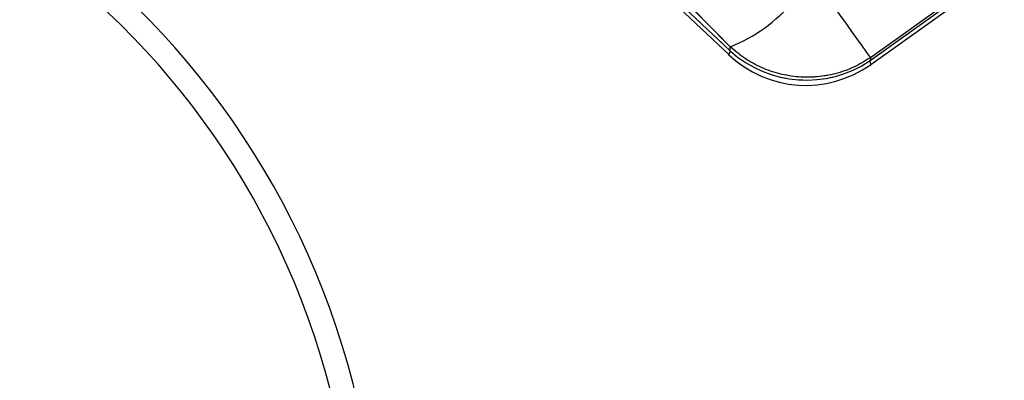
# Model space of a CAD drawing. Header units: millimetres. Extents: x 33 to 670, y 22 to 286.
# Tile 14 of 41: x 128 to 190, y 187 to 210. Entities that reach past the tile are written whole.
import ezdxf

# ---------------------------------------------------------------- set-up
doc = ezdxf.new("R2010")
doc.units = ezdxf.units.MM
doc.linetypes.add('HIDDEN', pattern=[1.905, 1.27, -0.635])
doc.layers.add('FORMATO', color=179, linetype='Continuous')
doc.styles.add('SLDTEXTSTYLE0', font='TXT', dxfattribs={"width": 0.75})
doc.dimstyles.new('SLDDIMSTYLE1', dxfattribs={"dimtxt": 3.5, "dimasz": 3.302, "dimexe": 0, "dimexo": 0.0625, "dimgap": 0.875, "dimtad": 1, "dimdec": 0, "dimrnd": 1e-09, "dimzin": 12, "dimdsep": 46, "dimtxsty": 'SLDTEXTSTYLE0', "dimsah": 1, "dimcen": 0.09, "dimadec": 0, "dimazin": 3, "dimtfac": 1, "dimtofl": 0, "dimtmove": 0, "dimatfit": 3, "dimfxl": 0, "dimfrac": 2, "dimtolj": 1, "dimtzin": 12, "dimarcsym": 0})

# ---------------------------------------------------------------- blocks, each defined once
blk = doc.blocks.new('_D_1')
at = {"layer": 'FORMATO'}
for p, q in [((179.05, 232.557), (221.73, 175.701)), ((221.13, 176.501), (100.703, 86.099)), ((58.623, 142.154), (101.304, 85.299))]:
    blk.add_line(p, q, dxfattribs=at)
for points in [[(221.13, 176.501), (218.184, 174.925), (218.794, 174.113)], [(100.703, 86.099), (103.649, 87.675), (103.039, 88.488)]]:
    blk.add_solid(points, dxfattribs=at)
at = {"layer": 'FORMATO', "insert": (163.28, 138.716), "char_height": 3.5, "attachment_point": 1, "rotation": 36.89505, "style": 'SLDTEXTSTYLE0'}
blk.add_mtext('99', dxfattribs=at)

msp = doc.modelspace()

# ---------------------------------------------------------------- linework, layer by layer
at = {"color": 7, "linetype": 'Continuous', "lineweight": 25}
for p, q in [((172.9998, 208.0427), (165.0537, 216.0881)), ((164.5037, 215.5082), (172.8965, 207.548)), ((164.6628, 215.676), (172.9819, 207.7858)), ((181.8618, 207.1674), (187.0431, 210.8654)), ((186.841, 210.8968), (181.8747, 207.3526)), ((181.9134, 206.92), (187.2802, 210.7504)), ((172.9819, 207.7858), (172.9998, 208.0427)), ((181.8747, 207.3526), (181.8618, 207.1674))]:
    msp.add_line(p, q, dxfattribs=at)
at = {"color": 7, "linetype": 'HIDDEN', "lineweight": 18}
for p, q in [((172.9998, 208.0427), (165.0537, 216.0881)), ((164.6628, 215.676), (172.9819, 207.7858)), ((181.8618, 207.1674), (187.0431, 210.8654)), ((186.841, 210.8968), (181.8747, 207.3526)), ((172.9819, 207.7858), (172.9998, 208.0427)), ((172.8965, 207.548), (172.9819, 207.7858)), ((181.8747, 207.3526), (181.8618, 207.1674)), ((181.8618, 207.1674), (181.9134, 206.92))]:
    msp.add_line(p, q, dxfattribs=at)
at = {"color": 8, "linetype": 'Continuous', "lineweight": 25}
for p, q in [((172.9819, 207.7858), (172.8965, 207.548)), ((181.9134, 206.92), (181.8618, 207.1674))]:
    msp.add_line(p, q, dxfattribs=at)
at = {"color": 7, "linetype": 'Continuous', "lineweight": 25, "flags": 128}
msp.add_lwpolyline([(179.5157, 210.6599), (179.9463, 210.0564), (180.3547, 209.484), (180.7314, 208.956), (181.0678, 208.4843), (181.3564, 208.0798), (181.5903, 207.7516), (181.7644, 207.5074), (181.8747, 207.3526)], dxfattribs=at)
at = {"color": 7, "linetype": 'HIDDEN', "lineweight": 18, "flags": 128}
msp.add_lwpolyline([(179.5157, 210.6599), (179.9463, 210.0564), (180.3547, 209.484), (180.7314, 208.956), (181.0678, 208.4843), (181.3564, 208.0798), (181.5903, 207.7516), (181.7644, 207.5074), (181.8747, 207.3526)], dxfattribs=at)
at = {"color": 7, "linetype": 'Continuous', "lineweight": 25}
for centre, radius, start, end in [((99.2093, 173.8723), 51.5, 125.193815, 104.806185), ((99.2093, 173.8723), 50, 125.327736, 104.672264), ((169.131, 217.6243), 10.3331, 291.987683, 319.462641), ((177.7859, 212.7032), 7.105, 226.457668, 305.566529), ((177.8187, 213.1751), 7.2415, 228.092342, 303.939273)]:
    msp.add_arc(centre, radius, start, end, dxfattribs=at)
at = {"color": 7, "linetype": 'HIDDEN', "lineweight": 18}
for centre, radius, start, end in [((169.131, 217.6243), 10.3331, 291.987683, 319.462641), ((177.8187, 213.1751), 7.2415, 228.092342, 303.939273)]:
    msp.add_arc(centre, radius, start, end, dxfattribs=at)
at = {"color": 7, "linetype": 'Continuous', "lineweight": 25}
msp.add_open_spline([(181.8747, 207.3526), (181.5262, 207.1387), (180.8293, 206.7108), (179.6804, 206.3136), (178.5054, 206.1102), (177.3134, 206.1026), (176.1198, 206.3002), (174.9725, 206.6992), (173.9093, 207.2732), (173.303, 207.7862), (172.9998, 208.0427)], degree=3, knots=[0, 0, 0, 0, 0.1277827, 0.2555638, 0.3773006, 0.4990385, 0.6258611, 0.7526873, 0.8763418, 1, 1, 1, 1], dxfattribs=at)
at = {"color": 7, "linetype": 'HIDDEN', "lineweight": 18}
msp.add_open_spline([(181.8747, 207.3526), (181.5262, 207.1387), (180.8293, 206.7108), (179.6804, 206.3136), (178.5054, 206.1102), (177.3134, 206.1026), (176.1198, 206.3002), (174.9725, 206.6992), (173.9093, 207.2732), (173.303, 207.7862), (172.9998, 208.0427)], degree=3, knots=[0, 0, 0, 0, 0.1277827, 0.2555638, 0.3773006, 0.4990385, 0.6258611, 0.7526873, 0.8763418, 1, 1, 1, 1], dxfattribs=at)

# ---------------------------------------------------------------- dimensions: what is measured, and where the dimension line sits
at = {"layer": 'FORMATO'}
dim = msp.add_linear_dim(base=(100.7034, 86.0989), p1=(178.4492, 233.3565), p2=(58.0229, 142.9542), angle=36.895047, dimstyle='SLDDIMSTYLE1', dxfattribs=at)
dim.commit()
dim.dimension.update_dxf_attribs({"geometry": '_D_1', "text_midpoint": (168.0571, 136.6605), "dimtype": 160})

doc.saveas('drawing.dxf')
